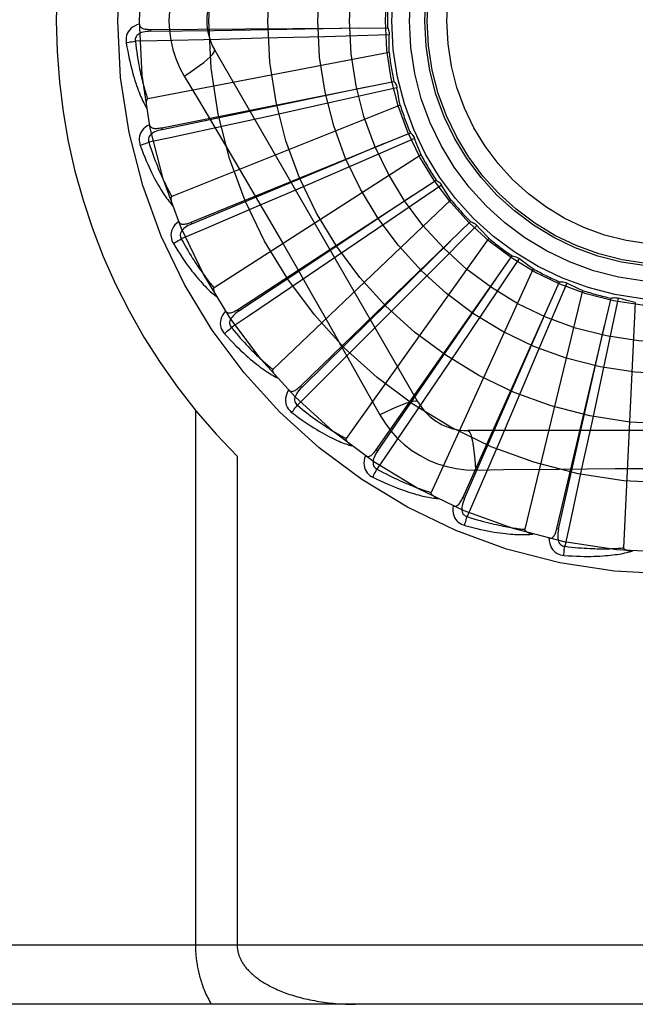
# Model space of a CAD drawing. Header units: inches. Extents: x 0 to 221, y 0 to 143.
# Tile 148 of 256: x 39.784 to 40.097, y 100.071 to 100.571. Entities that reach past the tile are written whole.
import ezdxf

# ---------------------------------------------------------------- set-up
doc = ezdxf.new("R2010")
doc.units = ezdxf.units.IN
doc.header["$LTSCALE"] = 12.1428571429
doc.header["$MEASUREMENT"] = 0
doc.linetypes.add('HIDDEN', pattern=[0.2, 0.1, -0.1])
doc.layers.add('LEFTHAND_DOOR_ASSEMBLY', color=7, linetype='CONTINUOUS')

msp = doc.modelspace()

# ---------------------------------------------------------------- linework, layer by layer
at = {"layer": 'LEFTHAND_DOOR_ASSEMBLY', "color": 8, "linetype": 'HIDDEN'}
for p, q in [((39.8504101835, 100.5662504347), (39.8504170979, 100.5652908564)), ((39.8504103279, 100.5662504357), (39.970759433, 100.5670618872)), ((39.90709098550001, 100.5617373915), (39.8853439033, 100.5611996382)), ((39.9388734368, 100.562572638), (39.90709098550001, 100.5617373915)), ((39.97165512, 100.5634941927), (39.9388734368, 100.562572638)), ((39.9716052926, 100.5545997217), (39.8488948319, 100.5309492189)), ((39.9862664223, 100.3768400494), (39.8828244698, 100.5560067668)), ((39.8560125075, 100.5162610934), (39.9740331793, 100.5398340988)), ((39.8674775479, 100.5425465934), (39.8747432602, 100.5303808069)), ((39.9755878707, 100.5365003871), (39.9435730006, 100.5293915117)), ((39.9435730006, 100.5293915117), (39.9125229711, 100.5225564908)), ((39.9772222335, 100.5277572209), (39.8612051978, 100.4813110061)), ((39.9125229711, 100.5225564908), (39.8912706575, 100.5179127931)), ((39.8560123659, 100.5162610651), (39.8562007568, 100.5153201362)), ((39.8709739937, 100.4682353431), (39.9824006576, 100.5137179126)), ((39.9845581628, 100.5107386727), (39.9544672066, 100.4976994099)), ((39.9496367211, 100.5001321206), (39.9692454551, 100.5083680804)), ((39.8713369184, 100.4673470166), (39.9496367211, 100.5001321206)), ((39.9878176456, 100.5024628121), (39.8826871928, 100.4348995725)), ((39.9544672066, 100.4976994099), (39.9252718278, 100.48511165)), ((39.8947540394, 100.4239089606), (39.9955594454, 100.4896572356)), ((39.9252718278, 100.48511165), (39.9052823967, 100.4765298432)), ((39.9982417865, 100.487140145), (39.9711623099, 100.4686417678)), ((40.0030085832, 100.4796307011), (39.9125644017, 100.3933923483)), ((39.8709738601, 100.4682352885), (39.8713369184, 100.4673470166)), ((39.9264931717, 100.3848840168), (40.0130339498, 100.4685216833)), ((39.9711623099, 100.4686417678), (39.9448767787, 100.4507562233)), ((40.0161441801, 100.4665577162), (39.9930549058, 100.4432688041)), ((40.0222460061, 100.4600860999), (39.9497569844, 100.3582895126)), ((39.9448767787, 100.4507562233), (39.9268727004, 100.4385464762)), ((39.9650442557, 100.3525709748), (40.0341925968, 100.4510751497)), ((40.0376183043, 100.449735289), (40.0193537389, 100.422497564)), ((40.0448346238, 100.4445354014), (39.992920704, 100.3308597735)), ((39.9930549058, 100.4432688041), (39.97062925, 100.4207319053)), ((40.0090139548, 100.3281377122), (40.0582706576, 100.4379481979)), ((40.0618880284, 100.4372808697), (40.0491083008, 100.4070787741)), ((40.0699580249, 100.4335406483), (40.0404955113, 100.3120945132)), ((40.0568130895, 100.3124673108), (40.0843978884, 100.4296152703)), ((40.0880761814, 100.4296445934), (40.0812431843, 100.3975697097)), ((39.8947539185, 100.4239088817), (39.8952785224, 100.4231053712)), ((40.096708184, 100.4274992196), (40.0907619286, 100.302671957)), ((39.97062925, 100.4207319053), (39.9552612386, 100.4053355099)), ((40.0193537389, 100.422497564), (40.0015984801, 100.396123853)), ((40.0491083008, 100.4070787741), (40.0366651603, 100.3778214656)), ((40.0015984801, 100.396123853), (39.9894219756, 100.3780972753)), ((40.0812431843, 100.3975697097), (40.0745618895, 100.3664862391)), ((39.9264930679, 100.3848839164), (39.9271602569, 100.3841942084)), ((40.0366651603, 100.3778214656), (40.0281202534, 100.3578162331)), ((39.8731806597, 100.3726118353), (39.8731806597, 100.1005901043)), ((40.0745618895, 100.3664862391), (40.0699574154, 100.3452253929)), ((40.2184094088, 100.362256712), (40.0115255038, 100.362256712)), ((39.8943938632, 100.3492226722), (39.8943938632, 100.1005901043)), ((39.9650441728, 100.3525708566), (39.9658298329, 100.3520198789)), ((40.015508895, 100.3422358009), (40.0296776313, 100.3424451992)), ((40.0090138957, 100.3281375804), (40.0098896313, 100.3277452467)), ((40.0568130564, 100.3124671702), (40.0577472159, 100.3122476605)), ((40.5984674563, 100.1005901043), (39.5064674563, 100.1005901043)), ((40.5984674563, 100.0705901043), (39.5364674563, 100.0705901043))]:
    msp.add_line(p, q, dxfattribs=at)
for points in [[(39.8674775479, 100.5986336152), (39.8651341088, 100.59427543), (39.8632024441, 100.5897539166), (39.861688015, 100.5850776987), (39.8606003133, 100.5802973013), (39.8599458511, 100.5754644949), (39.8597257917, 100.5705901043)], [(39.8597257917, 100.5705901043), (39.8599476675, 100.5657129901), (39.8606021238, 100.5608804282), (39.8616866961, 100.5561047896), (39.8631981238, 100.5514326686), (39.8651305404, 100.5469097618), (39.8674775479, 100.5425465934)], [(39.8447028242, 100.5689432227), (39.8434133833, 100.5685162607), (39.8422605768, 100.567999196), (39.8412364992, 100.5673893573), (39.8403511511, 100.5666933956), (39.8396046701, 100.5659137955), (39.8389984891, 100.5650621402), (39.8385336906, 100.5641402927), (39.8382006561, 100.563181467), (39.8380002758, 100.5622103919), (39.8379096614, 100.5612556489), (39.8379118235, 100.5603581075), (39.8380097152, 100.5595053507)], [(39.8504174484, 100.5652894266), (39.8493803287, 100.5652517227), (39.84840109, 100.5651679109), (39.8474774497, 100.5650349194), (39.8466131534, 100.564850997), (39.8458093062, 100.5646115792), (39.8450729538, 100.564316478), (39.8444065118, 100.5639662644), (39.8438275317, 100.5635580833), (39.8433543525, 100.5630909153), (39.8429879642, 100.5625703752), (39.842736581, 100.5619994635), (39.8425945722, 100.5614034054), (39.8425581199, 100.5608113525), (39.8426264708, 100.5602250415)], [(39.8447028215, 100.5689469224), (39.8447509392, 100.5684872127), (39.8448769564, 100.5680742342), (39.8450860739, 100.5677072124), (39.8453626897, 100.5673884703), (39.8456935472, 100.5671227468), (39.8460768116, 100.5669020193), (39.8465084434, 100.5667210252), (39.8469818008, 100.566576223), (39.8474904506, 100.5664637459), (39.8480297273, 100.5663793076), (39.8485933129, 100.5663179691), (39.8491797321, 100.5662778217), (39.8497849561, 100.5662548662), (39.8504103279, 100.5662504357)], [(39.8504170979, 100.5652908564), (39.8826825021, 100.5657851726), (39.9565582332, 100.5669845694)], [(39.970759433, 100.5670618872), (39.9710475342, 100.5665114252), (39.971280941, 100.5659385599), (39.9714610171, 100.56533748), (39.9715848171, 100.5647232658), (39.9716491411, 100.5641108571), (39.9716551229, 100.5634942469)], [(39.8380097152, 100.5595053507), (39.8383734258, 100.5573063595), (39.8387505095, 100.5552063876), (39.8391376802, 100.5532071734), (39.8395337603, 100.5513023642), (39.8399376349, 100.549487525), (39.8403476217, 100.5477587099), (39.840762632, 100.5461117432), (39.8411810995, 100.5445429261), (39.8416019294, 100.5430483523), (39.8420236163, 100.5416244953), (39.8424450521, 100.5402676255), (39.84286471, 100.5389744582), (39.8432808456, 100.5377411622), (39.843693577, 100.5365656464), (39.8441024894, 100.5354450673), (39.8445081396, 100.5343779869), (39.8449113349, 100.5333626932), (39.8453115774, 100.5323973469), (39.8457090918, 100.5314803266), (39.8461029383, 100.5306093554), (39.8464926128, 100.5297823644), (39.8468772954, 100.5289971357), (39.8472556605, 100.52825144), (39.8476289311, 100.5275432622), (39.8479983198, 100.5268696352), (39.8483629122, 100.5262313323)], [(39.8380097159, 100.5595053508), (39.8386168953, 100.5596297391), (39.8393124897, 100.5597568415), (39.8400727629, 100.5598821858), (39.8408884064, 100.5600042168), (39.8417498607, 100.5601212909), (39.8426263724, 100.5602291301)], [(39.8853439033, 100.5611996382), (39.8536711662, 100.5604734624), (39.842626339, 100.5602293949)], [(39.842626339, 100.5602293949), (39.8428494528, 100.5583925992), (39.843079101, 100.5566314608), (39.8433157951, 100.5549476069), (39.8435580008, 100.5533361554), (39.8438046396, 100.5517937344), (39.8440548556, 100.5503174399), (39.8443076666, 100.5489041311), (39.8445623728, 100.5475511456), (39.8448181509, 100.5462555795), (39.8450743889, 100.5450150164), (39.8453303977, 100.5438267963), (39.8455855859, 100.5426887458), (39.8458392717, 100.5415984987), (39.8460910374, 100.5405539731), (39.8463402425, 100.5395528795), (39.8465868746, 100.5385934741), (39.8468306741, 100.5376737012), (39.8470717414, 100.5367922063), (39.847310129, 100.5359473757), (39.8475457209, 100.5351379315), (39.8477784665, 100.5343624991), (39.8480082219, 100.5336197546), (39.8482348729, 100.5329083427), (39.8484582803, 100.5322269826), (39.8486782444, 100.5315737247), (39.8488948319, 100.5309492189)], [(39.9716052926, 100.5545997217), (39.9715672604, 100.5568274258), (39.9715628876, 100.5590524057), (39.9715921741, 100.5612746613), (39.97165512, 100.5634941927)], [(39.8674758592, 100.5425455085), (39.8703109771, 100.544408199), (39.8729419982, 100.546220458), (39.8752873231, 100.5479241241), (39.8773632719, 100.5495271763), (39.8791656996, 100.5510271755), (39.8806451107, 100.5523892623), (39.8817770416, 100.5535921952), (39.8825316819, 100.5546104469), (39.882884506, 100.5554231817), (39.882824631, 100.5560064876)], [(39.9740331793, 100.5398340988), (39.9744202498, 100.5393481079), (39.9747578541, 100.5388297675), (39.9750484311, 100.5382736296), (39.9752862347, 100.5376939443), (39.9754652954, 100.5371047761), (39.9755878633, 100.5365004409)], [(39.8562007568, 100.5153201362), (39.887789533, 100.5219117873), (39.960103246, 100.5370705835)], [(39.9772222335, 100.5277572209), (39.9767632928, 100.5299374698), (39.9763379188, 100.5321214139), (39.9759461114, 100.534309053), (39.9755878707, 100.5365003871)], [(39.8488948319, 100.5309492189), (39.8487341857, 100.5308851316), (39.8485973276, 100.5307862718), (39.8484857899, 100.5306490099), (39.8483949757, 100.5304842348), (39.8483215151, 100.5303008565), (39.84826325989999, 100.5301011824), (39.8482173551, 100.5298907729), (39.8481825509, 100.529668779), (39.8481567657, 100.5294359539), (39.84813964, 100.5291930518), (39.8481302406, 100.5289409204), (39.84812820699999, 100.5286800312), (39.8481328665, 100.5284115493), (39.8481442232, 100.5281342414), (39.848161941, 100.5278476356), (39.8481863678, 100.5275506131), (39.8482174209, 100.5272420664), (39.8482560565, 100.5269214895), (39.8483033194, 100.5265878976), (39.8483588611, 100.5262416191)], [(39.8747432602, 100.5303808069), (39.8891749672, 100.5059987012), (39.8963927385, 100.4937565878), (39.9035876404, 100.4814797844), (39.9107606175, 100.4691901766), (39.9178945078, 100.4568674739), (39.9250025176, 100.4445284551), (39.9320630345, 100.4321682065), (39.9391013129, 100.4197943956)], [(39.8498985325, 100.5178250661), (39.8487131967, 100.5171617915), (39.847679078, 100.5164359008), (39.8467889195, 100.5156432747), (39.8460512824, 100.5147923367), (39.84546583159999, 100.5138855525), (39.845031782, 100.5129345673), (39.8447498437, 100.5119414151), (39.8446042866, 100.5109368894), (39.8445913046, 100.5099454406), (39.844683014, 100.5089908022), (39.8448549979, 100.5081098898), (39.8451125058, 100.5072910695)], [(39.8562013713, 100.5153187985), (39.8551901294, 100.5150854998), (39.8542444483, 100.5148178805), (39.8533626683, 100.5145124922), (39.8525487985, 100.5141683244), (39.8518047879, 100.5137811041), (39.8511375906, 100.5133519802), (39.8505494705, 100.5128819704), (39.8500582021, 100.5123715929), (39.8496819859, 100.5118233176), (39.8494207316, 100.5112428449), (39.8492819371, 100.5106346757), (39.8492552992, 100.5100225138), (39.8493315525, 100.5094342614), (39.8495096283, 100.5088714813)], [(39.8912706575, 100.5179127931), (39.8603077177, 100.5112056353), (39.8495086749, 100.5088757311)], [(39.8498977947, 100.5178287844), (39.8500320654, 100.5173864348), (39.8502339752, 100.517004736), (39.8505087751, 100.5166839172), (39.8508407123, 100.5164232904), (39.8512158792, 100.5162249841), (39.85163399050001, 100.5160807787), (39.8520920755, 100.5159847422), (39.8525842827, 100.5159321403), (39.853105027, 100.5159179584), (39.8536505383, 100.5159371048), (39.8542155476, 100.5159835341), (39.8547989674, 100.5160550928), (39.8553975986, 100.5161470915), (39.8560125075, 100.5162610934)], [(39.9824006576, 100.5137179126), (39.9828727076, 100.5133139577), (39.9833023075, 100.5128688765), (39.9836928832, 100.5123777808), (39.9840360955, 100.5118535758), (39.9843234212, 100.511308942), (39.9845581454, 100.5107387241)], [(39.9878176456, 100.5024628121), (39.9869543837, 100.504516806), (39.9861233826, 100.5065807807), (39.9853246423, 100.5086547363), (39.9845581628, 100.5107386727)], [(39.8451125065, 100.5072910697), (39.8456851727, 100.5075281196), (39.8463441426, 100.5077845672), (39.847066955, 100.5080515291), (39.8478447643, 100.5083257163), (39.8486684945, 100.5086037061), (39.8495087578, 100.5088754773)], [(39.8451125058, 100.5072910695), (39.8458858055, 100.5052006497), (39.8466534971, 100.5032099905), (39.8474120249, 100.5013201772), (39.8481614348, 100.4995247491), (39.8489014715, 100.4978191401), (39.8496312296, 100.4961991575), (39.8503504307, 100.4946604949), (39.8510582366, 100.4931992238), (39.8517543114, 100.4918113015), (39.8524378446, 100.4904929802), (39.8531084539, 100.4892403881), (39.8537652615, 100.4880500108), (39.8544072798, 100.4869177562), (39.8550350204, 100.4858415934), (39.8556486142, 100.4848186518), (39.8562488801, 100.4838476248), (39.8568369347, 100.482926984), (39.8574126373, 100.4820548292), (39.8579765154, 100.4812296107), (39.8585280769, 100.480448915), (39.8590672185, 100.4797106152), (39.85959355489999, 100.4790123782), (39.8601062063, 100.4783517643), (39.8606067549, 100.4777270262), (39.861096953, 100.4771354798), (39.8615757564, 100.4765777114)], [(39.8495086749, 100.5088757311), (39.8500753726, 100.5071143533), (39.8506341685, 100.5054285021), (39.8511852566, 100.5038198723), (39.8517280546, 100.5022833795), (39.8522621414, 100.5008155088), (39.8527872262, 100.4994132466), (39.853302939, 100.4980733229), (39.8538090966, 100.4967929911), (39.8543054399, 100.4955692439), (39.8547918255, 100.4943995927), (39.85526808, 100.4932812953), (39.8557340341, 100.4922121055), (39.856189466, 100.4911895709), (39.8566343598, 100.4902115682), (39.8570685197, 100.4892757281), (39.8574922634, 100.4883803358), (39.8579057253, 100.4875233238), (39.8583092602, 100.486703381), (39.8587032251, 100.4859189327), (39.8590877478, 100.4851687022), (39.859463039, 100.4844513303), (39.8598292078, 100.4837654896), (39.8601863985, 100.4831098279), (39.8605347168, 100.482483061), (39.8608743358, 100.4818832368), (39.8612051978, 100.4813110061)], [(39.9955594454, 100.4896572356), (39.9960994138, 100.4893499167), (39.9966054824, 100.488994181), (39.9970819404, 100.488585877), (39.9975181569, 100.4881360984), (39.9979033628, 100.4876556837), (39.9982417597, 100.4871401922)], [(40.0030085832, 100.4796307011), (40.0017735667, 100.4814820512), (40.0005674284, 100.4833507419), (39.9993901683, 100.4852367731), (39.9982417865, 100.487140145)], [(39.8612051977, 100.4813110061), (39.8610595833, 100.4812176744), (39.8609439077, 100.4810947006), (39.8608603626, 100.4809388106), (39.8608023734, 100.4807598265), (39.8607649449, 100.4805658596), (39.860745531, 100.4803587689), (39.860740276, 100.4801434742), (39.8607481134, 100.4799189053), (39.8607668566, 100.4796854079), (39.86079601, 100.4794436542), (39.8608344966, 100.4791943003), (39.8608818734, 100.4789377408), (39.8609372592, 100.4786749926), (39.8610008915, 100.4784048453), (39.8610725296, 100.4781267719), (39.8611527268, 100.4778397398), (39.8612435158, 100.4775374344), (39.8613402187, 100.4772351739), (39.8614383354, 100.4769478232), (39.8615393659, 100.4766704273)], [(39.8952785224, 100.4231053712), (39.9221546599, 100.4409652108), (39.9836544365, 100.4819144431)], [(39.9052823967, 100.4765298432), (39.8761483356, 100.4640841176), (39.86598538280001, 100.4597525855)], [(39.8646745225, 100.4686139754), (39.8636361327, 100.4677383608), (39.8627580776, 100.4668298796), (39.8620340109, 100.4658831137), (39.861470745, 100.4649079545), (39.861067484, 100.4639067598), (39.8608212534, 100.4628908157), (39.8607323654, 100.4618622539), (39.8607795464, 100.4608483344), (39.860954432, 100.4598723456), (39.8612251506, 100.4589523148), (39.8615607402, 100.4581198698), (39.8619685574, 100.4573645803)], [(39.8646734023, 100.4686170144), (39.8648887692, 100.4682083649), (39.8651591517, 100.4678719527), (39.8654896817, 100.4676089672), (39.8658649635, 100.4674158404), (39.8662708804, 100.4672921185), (39.866708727, 100.4672296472), (39.8671767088, 100.4672220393), (39.8676699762, 100.4672635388), (39.8681839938, 100.4673481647), (39.8687160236, 100.4674702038), (39.8692620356, 100.4676227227), (39.8698213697, 100.4678034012), (39.870391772, 100.4680070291), (39.8709739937, 100.4682353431)], [(39.8713377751, 100.4673458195), (39.8703889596, 100.466925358), (39.8695110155, 100.4664836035), (39.8687029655, 100.466016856), (39.8679689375, 100.465524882), (39.8673116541, 100.4650038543), (39.8667377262, 100.4644562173), (39.8662491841, 100.4638833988), (39.8658633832, 100.4632892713), (39.8655977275, 100.4626797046), (39.8654510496, 100.4620602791), (39.86542986, 100.4614368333), (39.8655195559, 100.4608306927), (39.8657057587, 100.4602675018), (39.8659871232, 100.4597485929)], [(40.0130339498, 100.4685216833), (40.0136223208, 100.4683221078), (40.0141865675, 100.4680685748), (40.0147316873, 100.4677578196), (40.0152451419, 100.4673987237), (40.0157143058, 100.4669998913), (40.0161441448, 100.4665577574)], [(40.0222460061, 100.4600860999), (40.020681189, 100.46167212), (40.0191426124, 100.4632793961), (40.017630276, 100.4649079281), (40.0161441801, 100.4665577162)], [(39.861968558, 100.4573645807), (39.8624860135, 100.4577057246), (39.8630845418, 100.4580822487), (39.8637437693, 100.4584811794), (39.8644556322, 100.4588976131), (39.8652118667, 100.4593264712), (39.8659855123, 100.459752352)], [(39.86598538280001, 100.4597525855), (39.8668751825, 100.4581302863), (39.8677429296, 100.4565806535), (39.8685884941, 100.4551053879), (39.8694122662, 100.4536993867), (39.8702144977, 100.4523591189), (39.8709954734, 100.4510815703), (39.8717554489, 100.4498634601), (39.8724947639, 100.4487020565), (39.8732137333, 100.4475943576), (39.8739126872, 100.4465378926), (39.8745919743, 100.445529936), (39.8752518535, 100.4445682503), (39.8758925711, 100.4436503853), (39.8765145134, 100.4427742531), (39.8771179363, 100.4419374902), (39.8777034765, 100.4411384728), (39.8782716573, 100.4403751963), (39.878823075, 100.4396464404), (39.8793583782, 100.4389507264), (39.8798779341, 100.438286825), (39.8803822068, 100.4376534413), (39.8808715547, 100.4370492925), (39.88134637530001, 100.4364730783), (39.8818070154, 100.4359235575), (39.8822540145, 100.4353988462), (39.8826871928, 100.4348995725)], [(39.8619685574, 100.4573645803), (39.8631234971, 100.455458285), (39.8642540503, 100.4536488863), (39.86535652, 100.4519367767), (39.8664321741, 100.4503156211), (39.867481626, 100.4487808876), (39.8685047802, 100.4473282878), (39.8695021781, 100.4459535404), (39.8704737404, 100.4446526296), (39.8714199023, 100.4434215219), (39.8723405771, 100.4422563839), (39.8732361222, 100.4411533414), (39.8741063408, 100.4401087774), (39.8749510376, 100.4391184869), (39.8757710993, 100.4381805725), (39.8765671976, 100.4372922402), (39.877340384, 100.4364523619), (39.8780920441, 100.4356596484), (39.8788223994, 100.434912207), (39.8795322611, 100.4342086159), (39.8802216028, 100.4335464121), (39.8808907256, 100.4329234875), (39.8815396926, 100.4323374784), (39.8821681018, 100.4317858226), (39.8827778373, 100.4312671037), (39.8833711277, 100.4307790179), (39.8839468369, 100.4303219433)], [(39.9271602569, 100.3841942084), (39.9501707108, 100.40681764), (40.0028094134, 100.4586657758)], [(40.0341925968, 100.4510751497), (40.034808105, 100.4509905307), (40.0354101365, 100.4508483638), (40.0360042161, 100.450646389), (40.0365763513, 100.4503909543), (40.0371125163, 100.4500881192), (40.0376182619, 100.4497353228)], [(40.0448346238, 100.4445354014), (40.0429979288, 100.4457966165), (40.04118297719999, 100.4470836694), (40.039389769, 100.4483965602), (40.0376183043, 100.449735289)], [(39.9658298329, 100.3520198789), (39.9841429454, 100.3785892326), (40.0260180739, 100.4394623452)], [(39.8826871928, 100.4348995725), (39.8825618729, 100.4347803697), (39.8824715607, 100.4346377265), (39.8824190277, 100.4344688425), (39.8823959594, 100.4342821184), (39.8823959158, 100.4340845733), (39.8824160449, 100.433877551), (39.8824516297, 100.4336651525), (39.8825018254, 100.433446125), (39.8825644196, 100.4332203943), (39.8826387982, 100.4329885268), (39.8827237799, 100.4327509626), (39.8828188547, 100.4325080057), (39.8829229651, 100.4322604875), (39.8830365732, 100.4320072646), (39.88315954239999, 100.431747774), (39.8832926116, 100.4314811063), (39.883435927, 100.4312065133), (39.88359113, 100.4309229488), (39.883760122, 100.4306289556), (39.8839422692, 100.4303250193)], [(39.9268727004, 100.4385464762), (39.9006204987, 100.4208120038), (39.8914609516, 100.4146353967)], [(40.0582706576, 100.4379481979), (40.058891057, 100.4379815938), (40.0595091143, 100.4379559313), (40.0601306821, 100.4378700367), (40.0607408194, 100.4377274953), (40.0613246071, 100.4375316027), (40.0618879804, 100.4372808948)], [(40.0699580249, 100.4335406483), (40.0679158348, 100.4344314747), (40.0658901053, 100.4353517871), (40.0638808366, 100.4363015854), (40.0618880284, 100.4372808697)], [(40.0843978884, 100.4296152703), (40.0850007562, 100.429765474), (40.0856125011, 100.4298572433), (40.086239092, 100.4298905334), (40.0868651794, 100.4298660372), (40.0874754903, 100.4297841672), (40.0880761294, 100.4296446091)], [(40.096708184, 100.4274992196), (40.0945343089, 100.4279874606), (40.0923710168, 100.4285077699), (40.0902183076, 100.4290601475), (40.0880761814, 100.4296445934)], [(39.8884944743, 100.4230919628), (39.8887836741, 100.4227310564), (39.8891130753, 100.4224516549), (39.8894874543, 100.4222559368), (39.8898924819, 100.4221373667), (39.8903144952, 100.4220927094), (39.8907562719, 100.4221142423), (39.8912172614, 100.4221953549), (39.8916937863, 100.422329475), (39.8921825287, 100.4225098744), (39.8926818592, 100.4227304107), (39.8931891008, 100.4229834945), (39.8937040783, 100.4232667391), (39.8942255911, 100.4235746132), (39.8947540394, 100.4239089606)], [(40.0098896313, 100.3277452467), (40.0228435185, 100.3573002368), (40.0524415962, 100.4249982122)], [(39.8884967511, 100.4230885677), (39.8876428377, 100.4220322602), (39.8869525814, 100.4209740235), (39.8864207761, 100.4199073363), (39.8860522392, 100.4188432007), (39.885845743, 100.4177837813), (39.8857962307, 100.4167395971), (39.8859036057, 100.4157128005), (39.8861418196, 100.414726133), (39.8864982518, 100.4138008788), (39.8869381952, 100.412948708), (39.8874252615, 100.4121948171), (39.8879686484, 100.4115303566)], [(39.8952795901, 100.4231043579), (39.8944274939, 100.4225119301), (39.893649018, 100.4219120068), (39.892943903, 100.4213007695), (39.8923162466, 100.4206787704), (39.8917694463, 100.4200427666), (39.891309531, 100.4193964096), (39.8909382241, 100.4187414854), (39.8906718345, 100.4180850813), (39.8905263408, 100.4174362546), (39.8904995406, 100.4168002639), (39.8905967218, 100.4161840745), (39.8907995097, 100.4156058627), (39.8910889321, 100.4150880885), (39.8914634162, 100.4146318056)], [(39.9391013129, 100.4197943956), (39.9530697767, 100.3950427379), (39.9600077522, 100.3826985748), (39.9669361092, 100.3702793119)], [(39.887968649, 100.4115303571), (39.8884121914, 100.4119632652), (39.8889286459, 100.4124462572), (39.8895004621, 100.4129627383), (39.8901206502, 100.4135063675), (39.8907820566, 100.4140705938), (39.8914611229, 100.4146351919)], [(39.8914609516, 100.4146353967), (39.8926416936, 100.4132108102), (39.8937870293, 100.4118534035), (39.8948965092, 100.4105648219), (39.8959714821, 100.4093401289), (39.8970128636, 100.4081759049), (39.8980215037, 100.4070692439), (39.8989982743, 100.4060169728), (39.899944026, 100.4050164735), (39.9008596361, 100.404064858), (39.9017458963, 100.4031597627), (39.9026036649, 100.4022985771), (39.9034336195, 100.4014791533), (39.9042364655, 100.4006991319), (39.9050129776, 100.3999565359), (39.9057638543, 100.3992490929), (39.9064900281, 100.398575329), (39.9071923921, 100.3979333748), (39.9078717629, 100.3973221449), (39.9085290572, 100.3967403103), (39.9091648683, 100.396186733), (39.9097798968, 100.3956602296), (39.9103747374, 100.3951596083), (39.9109500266, 100.3946836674), (39.9115063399, 100.3942312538), (39.9120445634, 100.3938006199), (39.9125644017, 100.3933923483)], [(40.0577472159, 100.3122476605), (40.0648736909, 100.3437200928), (40.0811249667, 100.4157961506)], [(39.8879686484, 100.4115303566), (39.8894634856, 100.4098770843), (39.8909160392, 100.4083143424), (39.8923226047, 100.4068418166), (39.893685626, 100.4054535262), (39.8950065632, 100.4041451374), (39.896286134, 100.4029124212), (39.8975256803, 100.4017512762), (39.8987258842, 100.4006577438), (39.8998879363, 100.3996279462), (39.9010124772, 100.3986581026), (39.9021005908, 100.3977444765), (39.9031527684, 100.3968834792), (39.9041696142, 100.3960709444), (39.9051523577, 100.395305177), (39.9061021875, 100.3945835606), (39.9070203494, 100.3939051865), (39.9079084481, 100.393269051), (39.9087670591, 100.3926733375), (39.9095972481, 100.3921168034), (39.9103994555, 100.3915970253), (39.9111743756, 100.3911119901), (39.9119225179, 100.3906593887), (39.9126439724, 100.3902366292), (39.91334085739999, 100.3898426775), (39.9140157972, 100.389475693), (39.9146676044, 100.389135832)], [(39.9552612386, 100.4053355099), (39.9328397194, 100.3829532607), (39.9250146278, 100.3751548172)], [(39.9125644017, 100.3933923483), (39.9124639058, 100.3932515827), (39.9124022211, 100.3930944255), (39.9123825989, 100.3929186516), (39.9123952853, 100.3927309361), (39.9124326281, 100.3925369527), (39.9124915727, 100.392337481), (39.9125667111, 100.3921356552), (39.9126574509, 100.3919300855), (39.9127616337, 100.3917202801), (39.9128785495, 100.3915066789), (39.91300695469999, 100.3912894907), (39.9131462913, 100.3910689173), (39.9132953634, 100.3908455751), (39.9134548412, 100.3906184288), (39.9136246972, 100.3903868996), (39.9138058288, 100.3901502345), (39.9139986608, 100.3899075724), (39.9142045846, 100.3896586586), (39.9144253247, 100.3894028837), (39.9146603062, 100.3891404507)], [(39.9205019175, 100.3828967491), (39.9208538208, 100.3825973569), (39.9212299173, 100.3823854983), (39.9216345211, 100.3822641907), (39.9220546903, 100.382224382), (39.9224775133, 100.3822603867), (39.9229072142, 100.3823651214), (39.9233445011, 100.3825319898), (39.9237870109, 100.3827538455), (39.9242327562, 100.3830234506), (39.9246813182, 100.3833344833), (39.9251315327, 100.3836790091), (39.9255836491, 100.3840546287), (39.9260375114, 100.3844556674), (39.9264931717, 100.3848840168)], [(39.9271614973, 100.3841934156), (39.9264369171, 100.3834504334), (39.9257860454, 100.3827140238), (39.9252093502, 100.3819803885), (39.9247107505, 100.381250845), (39.9242941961, 100.380522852), (39.9239649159, 100.3798011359), (39.9237242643, 100.3790877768), (39.9235869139, 100.3783928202), (39.9235668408, 100.3777281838), (39.9236608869, 100.3770986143), (39.9238729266, 100.3765119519), (39.9241814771, 100.375982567), (39.9245636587, 100.3755289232), (39.9250177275, 100.3751517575)], [(39.9205042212, 100.3828942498), (39.9198656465, 100.3816954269), (39.9193881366, 100.380525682), (39.9190678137, 100.3793776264), (39.9189073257, 100.3782629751), (39.9189050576, 100.3771836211), (39.9190540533, 100.3761489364), (39.9193538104, 100.3751610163), (39.9197744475, 100.3742372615), (39.920299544, 100.3733961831), (39.9208928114, 100.372642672), (39.9215137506, 100.3719945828), (39.9221730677, 100.3714449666)], [(39.9221730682, 100.3714449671), (39.9225266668, 100.371953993), (39.9229423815, 100.3725259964), (39.9234061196, 100.373141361), (39.92391221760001, 100.3737925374), (39.9244548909, 100.3744717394), (39.9250148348, 100.3751546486)], [(39.9250146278, 100.3751548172), (39.926443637, 100.3739794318), (39.9278251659, 100.3728633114), (39.9291584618, 100.3718079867), (39.9304457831, 100.3708088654), (39.9316886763, 100.3698627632), (39.932888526, 100.3689669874), (39.9340467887, 100.3681185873), (39.9351647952, 100.367315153), (39.9362439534, 100.3665540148), (39.9372854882, 100.3658330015), (39.9382907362, 100.3651497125), (39.9392607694, 100.3645021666), (39.940196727, 100.3638881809), (39.9410997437, 100.3633059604), (39.9419709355, 100.3627534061), (39.9428114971, 100.3622292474), (39.9436226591, 100.3617318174), (39.9444054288, 100.361260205), (39.9451609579, 100.3608132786), (39.9458900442, 100.3603900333), (39.9465935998, 100.3599894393), (39.947272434, 100.3596104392), (39.9479273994, 100.3592519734), (39.9485592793, 100.3589130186), (39.9491692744, 100.3585920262), (39.9497569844, 100.3582895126)], [(39.9894219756, 100.3780972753), (39.971641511, 100.351876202), (39.9654336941, 100.3427377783)], [(39.986266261, 100.3768403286), (39.9858057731, 100.3771789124), (39.9849616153, 100.3772854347), (39.9837692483, 100.3771612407), (39.9822396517, 100.3768149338), (39.9803724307, 100.3762453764), (39.9781871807, 100.3754524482), (39.97571384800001, 100.374446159), (39.972986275, 100.3732374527), (39.9700312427, 100.3718347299), (39.9669343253, 100.3702783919)], [(39.9221730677, 100.3714449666), (39.9239537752, 100.3701044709), (39.92567583, 100.3688448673), (39.9273356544, 100.3676651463), (39.9289367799, 100.3665598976), (39.9304814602, 100.3655251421), (39.9319712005, 100.364556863), (39.9334080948, 100.3636512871), (39.9347935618, 100.3628046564), (39.9361295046, 100.3620133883), (39.9374172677, 100.3612738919), (39.9386586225, 100.360582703), (39.9398547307, 100.3599363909), (39.941006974, 100.359330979), (39.9421168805, 100.3587650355), (39.9431861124, 100.3582362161), (39.9442160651, 100.3577438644), (39.9452085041, 100.3572872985), (39.9461643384, 100.3568648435), (39.9470848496, 100.356475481), (39.9479709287, 100.3561169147), (39.9488236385, 100.3557872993), (39.9496439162, 100.3554844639), (39.9504323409, 100.3552058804), (39.9511911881, 100.3549509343), (39.9519233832, 100.3547183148), (39.95262773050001, 100.3545079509)], [(39.9669361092, 100.3702793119), (39.9695332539, 100.3660811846), (39.9724728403, 100.3621580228), (39.9757451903, 100.3585215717), (39.9793260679, 100.3551961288), (39.9831968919, 100.3521988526), (39.9873225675, 100.3495586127), (39.9916712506, 100.3473021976), (39.9962048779, 100.3454433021), (40.0008817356, 100.3439964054), (40.00567733, 100.3429729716), (40.0105581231, 100.3423855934), (40.015508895, 100.3422358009)], [(40.0115255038, 100.362256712), (40.0120491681, 100.3620273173), (40.0125636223, 100.3613494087), (40.0130522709, 100.3602546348), (40.0135171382, 100.3587568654), (40.0139574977, 100.356855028), (40.0143634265, 100.3545660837), (40.0147286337, 100.3519208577), (40.0150456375, 100.348954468), (40.0153083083, 100.3456947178), (40.015508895, 100.342235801)], [(39.9497569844, 100.3582895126), (39.9496849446, 100.3581322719), (39.9496541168, 100.3579662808), (39.9496681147, 100.3577899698), (39.9497160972, 100.3576080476), (39.9497894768, 100.3574246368), (39.9498851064, 100.3572399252), (39.9499970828, 100.3570559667), (39.9501250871, 100.3568712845), (39.9502670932, 100.3566849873), (39.9504223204, 100.3564973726), (39.9505895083, 100.3563084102), (39.9507680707, 100.3561181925), (39.9509567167, 100.3559270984), (39.9511563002, 100.3557342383), (39.9513669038, 100.3555390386), (39.9515895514, 100.3553409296), (39.9518292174, 100.355135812), (39.9520741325, 100.3549337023), (39.9523129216, 100.3547443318), (39.9525493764, 100.3545644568)], [(40.0281202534, 100.3578162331), (40.0156234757, 100.3287040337), (40.0112573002, 100.3185559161)], [(39.9595400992, 100.3494837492), (39.9591399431, 100.3481857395), (39.9588924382, 100.346946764), (39.9587951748, 100.3457588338), (39.9588485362, 100.3446339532), (39.9590505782, 100.3435736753), (39.9593926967, 100.3425858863), (39.9598740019, 100.3416725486), (39.9604618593, 100.3408450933), (39.9611366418, 100.3401185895), (39.9618617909, 100.3394909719), (39.9625941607, 100.3389721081), (39.9633455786, 100.3385572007)], [(39.9595370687, 100.3494858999), (39.9599394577, 100.3492584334), (39.9603489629, 100.3491215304), (39.960769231, 100.3490789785), (39.9611893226, 100.3491194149), (39.9615976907, 100.3492347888), (39.9619998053, 100.3494189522), (39.9623976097, 100.3496655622), (39.9627901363, 100.3499671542), (39.9631768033, 100.350316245), (39.9635583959, 100.3507065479), (39.9639352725, 100.3511300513), (39.9643081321, 100.3515844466), (39.9646778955, 100.352064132), (39.9650442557, 100.3525709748)], [(39.9658312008, 100.3520193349), (39.9652603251, 100.3511526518), (39.964760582, 100.3503063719), (39.9643331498, 100.3494768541), (39.9639816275, 100.3486661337), (39.9637103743, 100.3478724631), (39.9635236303, 100.3471014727), (39.9634223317, 100.3463554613), (39.9634189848, 100.3456470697), (39.9635250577, 100.3449906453), (39.9637365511, 100.3443902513), (39.9640557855, 100.3438543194), (39.9644589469, 100.3433928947), (39.9649200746, 100.3430197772), (39.9654373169, 100.3427353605)], [(40.0699574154, 100.3452253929), (40.0631959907, 100.3142742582), (40.0608292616, 100.3034832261)], [(39.963345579, 100.3385572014), (39.9635964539, 100.3391239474), (39.9638964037, 100.3397642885), (39.9642353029, 100.3404562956), (39.9646090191, 100.3411914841), (39.9650133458, 100.3419611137), (39.9654339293, 100.3427376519)], [(39.9654336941, 100.3427377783), (39.9670593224, 100.3418540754), (39.9686271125, 100.3410195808), (39.9701360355, 100.3402356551), (39.9715891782, 100.3394982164), (39.9729886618, 100.3388044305), (39.9743363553, 100.3381519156), (39.9756342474, 100.3375380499), (39.976884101, 100.3369607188), (39.9780878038, 100.3364175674), (39.9792469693, 100.3359066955), (39.9803633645, 100.3354259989), (39.9814384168, 100.334973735), (39.982473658, 100.3345479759), (39.9834705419, 100.3341471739), (39.9844305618, 100.3337694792), (39.985355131, 100.33341387), (39.9862457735, 100.3330789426), (39.9871036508, 100.3327639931), (39.9879301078, 100.332468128), (39.9887261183, 100.3321905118), (39.9894927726, 100.3319303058), (39.9902310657, 100.331686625), (39.99094203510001, 100.3314585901), (39.9916266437, 100.3312453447), (39.9922863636, 100.3310455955), (39.992920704, 100.3308597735)], [(40.0296776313, 100.3424451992), (40.0580090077, 100.3427523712), (40.0722198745, 100.3428820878), (40.0864493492, 100.342974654), (40.1006789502, 100.3430418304), (40.114917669, 100.3430586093), (40.1291575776, 100.343044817), (40.1433921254, 100.3429792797), (40.1576272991, 100.3428877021)], [(39.9633455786, 100.3385572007), (39.9653477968, 100.3375779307), (39.9672771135, 100.3366669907), (39.9691302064, 100.3358227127), (39.97091156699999, 100.3350404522), (39.9726241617, 100.3343167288), (39.9742702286, 100.333647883), (39.97585253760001, 100.333030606), (39.9773731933, 100.3324614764), (39.9788347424, 100.3319373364), (39.9802391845, 100.3314549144), (39.9815889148, 100.3310111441), (39.9828857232, 100.3306028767), (39.9841317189, 100.3302264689), (39.98532867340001, 100.3298808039), (39.9864786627, 100.3295638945), (39.9875831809, 100.32927536), (39.988644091, 100.3290148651), (39.9896626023, 100.3287809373), (39.9906401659, 100.3285728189), (39.9915780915, 100.328388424), (39.9924777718, 100.3282261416), (39.9933405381, 100.3280840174), (39.9941674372, 100.3279596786), (39.9949608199, 100.3278529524), (39.9957238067, 100.3277631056), (39.9964552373, 100.3276898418)], [(39.992920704, 100.3308597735), (39.9928797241, 100.3306917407), (39.9928808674, 100.3305229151), (39.9929279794, 100.3303524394), (39.9930095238, 100.3301828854), (39.9931162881, 100.3300166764), (39.9932451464, 100.3298534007), (39.9933899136, 100.3296939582), (39.9935505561, 100.3295368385), (39.9937252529, 100.3293807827), (39.9939131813, 100.3292259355), (39.9941131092, 100.3290720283), (39.9943244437, 100.3289190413), (39.9945458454, 100.328767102), (39.9947783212, 100.3286154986), (39.9950220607, 100.3284636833), (39.9952781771, 100.3283112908), (39.9955475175, 100.3281576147), (39.9958310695, 100.3280031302), (39.996130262, 100.3278481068), (39.9964446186, 100.3276924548)], [(40.0041935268, 100.3240646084), (40.0040462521, 100.3227143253), (40.0040376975, 100.3214508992), (40.0041670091, 100.3202660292), (40.0044322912, 100.3191715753), (40.004831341, 100.3181686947), (40.0053542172, 100.3172635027), (40.0059996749, 100.3164577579), (40.0067335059, 100.3157565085), (40.007533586, 100.315170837), (40.0083644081, 100.3146917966), (40.0091817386, 100.3143209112), (40.0099980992, 100.3140557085)], [(40.0041900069, 100.324066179), (40.0046282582, 100.3239189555), (40.0050563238, 100.3238620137), (40.0054770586, 100.3238997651), (40.00588189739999, 100.3240189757), (40.0062610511, 100.3242095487), (40.0066210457, 100.3244664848), (40.0069649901, 100.3247839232), (40.0072933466, 100.3251543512), (40.00760696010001, 100.3255703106), (40.0079077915, 100.3260257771), (40.0081977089, 100.3265129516), (40.0084778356, 100.3270296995), (40.0087501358, 100.3275706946), (40.0090139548, 100.3281377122)], [(40.0098910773, 100.3277449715), (40.0094945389, 100.3267859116), (40.0091639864, 100.3258603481), (40.0089012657, 100.3249649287), (40.0087095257, 100.324102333), (40.0085933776, 100.32327167), (40.0085559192, 100.3224792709), (40.0085976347, 100.32172757), (40.0087284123, 100.3210313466), (40.0089567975, 100.320406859), (40.0092780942, 100.3198573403), (40.0096929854, 100.3193915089), (40.0101761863, 100.3190147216), (40.0106995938, 100.3187356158), (40.0112613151, 100.3185542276)], [(40.0099980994, 100.3140557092), (40.0101371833, 100.3146596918), (40.0103105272, 100.315345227), (40.0105123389, 100.3160888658), (40.0107401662, 100.3168814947), (40.0109915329, 100.3177137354), (40.0112575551, 100.3185558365)], [(40.0099980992, 100.3140557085), (40.0121494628, 100.3134730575), (40.0142163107, 100.312943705), (40.0161956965, 100.3124653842), (40.0180929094, 100.312034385), (40.0199115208, 100.3116478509), (40.021654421, 100.3113026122), (40.0233249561, 100.3109959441), (40.0249258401, 100.3107248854), (40.0264601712, 100.3104868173), (40.0279305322, 100.3102789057), (40.02933985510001, 100.3100985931), (40.0306904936, 100.3099431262), (40.0319852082, 100.3098093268), (40.0332259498, 100.3096964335), (40.0344151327, 100.309602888), (40.0355542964, 100.3095285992), (40.0366453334, 100.3094735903), (40.03768971, 100.3094366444), (40.0386889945, 100.3094172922), (40.0396448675, 100.309413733), (40.0405590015, 100.3094246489), (40.0414330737, 100.3094483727), (40.0422685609, 100.3094827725), (40.0430678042, 100.3095281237), (40.0438340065, 100.3095842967), (40.0445660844, 100.309650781)], [(40.0112573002, 100.3185559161), (40.0130207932, 100.3179958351), (40.0147181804, 100.3174731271), (40.0163481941, 100.3169889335), (40.0179146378, 100.3165398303), (40.0194201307, 100.3161234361), (40.0208669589, 100.3157377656), (40.0222575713, 100.3153806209), (40.023594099, 100.3150502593), (40.0248788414, 100.3147447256), (40.0261137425, 100.3144624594), (40.0273009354, 100.3142017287), (40.0284421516, 100.3139610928), (40.0295392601, 100.3137389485), (40.0305939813, 100.313534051), (40.0316081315, 100.3133448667), (40.032583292, 100.3131706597), (40.0335212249, 100.3130103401), (40.0344232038, 100.3128634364), (40.0352907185, 100.3127293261), (40.0361248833, 100.3126073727), (40.0369269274, 100.3124969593), (40.0376979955, 100.312397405), (40.0384392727, 100.3123080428), (40.0391518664, 100.312228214), (40.0398374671, 100.3121569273), (40.0404955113, 100.3120945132)], [(40.0404955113, 100.3120945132), (40.0404870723, 100.3119217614), (40.0405201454, 100.3117562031), (40.0405986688, 100.3115977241), (40.0407108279, 100.3114466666), (40.040847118, 100.3113036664), (40.0410045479, 100.3111677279), (40.0411768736, 100.3110385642), (40.0413643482, 100.3109146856), (40.0415654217, 100.3107945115), (40.041779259, 100.3106780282), (40.0420047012, 100.310564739), (40.0422411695, 100.310454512), (40.04248732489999, 100.310347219), (40.0427442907, 100.3102423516), (40.0430123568, 100.3101394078), (40.0432926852, 100.3100382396), (40.04359165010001, 100.3099368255), (40.043893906, 100.3098402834), (40.0441845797, 100.3097536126), (40.0444686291, 100.3096751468)], [(40.0528475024, 100.307556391), (40.0533052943, 100.3074947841), (40.0537361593, 100.3075198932), (40.0541421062, 100.3076365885), (40.0545171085, 100.3078302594), (40.0548533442, 100.3080891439), (40.05515820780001, 100.3084095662), (40.055435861, 100.30878636), (40.0556881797, 100.3092122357), (40.055917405, 100.30968003), (40.0561266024, 100.3101841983), (40.0563190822, 100.3107174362), (40.0564963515, 100.3112778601), (40.0566613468, 100.3118606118), (40.0568130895, 100.3124673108)], [(40.0577486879, 100.3122476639), (40.0575408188, 100.3112308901), (40.0573914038, 100.3102594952), (40.0573028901, 100.309330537), (40.0572778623, 100.3084472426), (40.0573210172, 100.3076096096), (40.0574341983, 100.3068244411), (40.05761742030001, 100.3060942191), (40.0578775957, 100.3054353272), (40.0582200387, 100.3048653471), (40.0586395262, 100.3043865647), (40.059135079, 100.3040076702), (40.0596808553, 100.3037291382), (40.0602476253, 100.3035541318), (40.0608335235, 100.3034823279)], [(40.0528506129, 100.3075555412), (40.0529615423, 100.3062017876), (40.0531922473, 100.3049595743), (40.0535434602, 100.3038205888), (40.0540110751, 100.3027961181), (40.0545927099, 100.3018868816), (40.0552774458, 100.3010970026), (40.0560637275, 100.3004279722), (40.0569170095, 100.2998782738), (40.0578134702, 100.2994546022), (40.0587199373, 100.2991414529), (40.0595926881, 100.2989319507), (40.0604444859, 100.2988260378)], [(40.060444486, 100.2988260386), (40.0604667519, 100.2994454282), (40.0605072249, 100.3001513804), (40.0605646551, 100.3009197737), (40.0606383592, 100.3017411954), (40.0607276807, 100.3026059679), (40.0608295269, 100.3034831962)], [(40.0604444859, 100.2988260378), (40.062667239, 100.2986610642), (40.0647969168, 100.2985324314), (40.0668310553, 100.2984373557), (40.0687755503, 100.2983731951), (40.0706344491, 100.2983378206), (40.0724111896, 100.2983286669), (40.0741095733, 100.2983436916), (40.0757328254, 100.2983805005), (40.0772844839, 100.2984371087), (40.0787676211, 100.298511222), (40.0801856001, 100.298600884), (40.0815412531, 100.2987038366), (40.0828378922, 100.2988174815), (40.0840775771, 100.2989414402), (40.0852629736, 100.2990746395), (40.0863956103, 100.2992172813), (40.0874773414, 100.2993697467), (40.0885098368, 100.2995311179), (40.0894947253, 100.2997012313), (40.090433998, 100.2998786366), (40.0913295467, 100.3000623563), (40.0921833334, 100.3002510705), (40.0929972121, 100.3004429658), (40.0937734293, 100.3006387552), (40.0945151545, 100.3008389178), (40.0952214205, 100.3010427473)], [(40.0608292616, 100.3034832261), (40.06266688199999, 100.3032670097), (40.0644325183, 100.3030749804), (40.0661247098, 100.3029080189), (40.0677478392, 100.3027634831), (40.069304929, 100.30263953), (40.0707985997, 100.3025346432), (40.072231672, 100.3024471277), (40.0736065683, 100.3023756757), (40.0749259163, 100.3023188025), (40.0761919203, 100.3022753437), (40.0774070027, 100.3022440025), (40.0785731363, 100.3022236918), (40.0796924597, 100.302213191), (40.0807668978, 100.3022116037), (40.0817985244, 100.3022177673), (40.0827890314, 100.3022312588), (40.0837403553, 100.3022513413), (40.084653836, 100.302277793), (40.0855310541, 100.3023102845), (40.0863732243, 100.3023484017), (40.08718167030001, 100.3023917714), (40.087957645, 100.3024399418), (40.0887024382, 100.3024924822), (40.0894172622, 100.3025489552), (40.0901039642, 100.3026087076), (40.0907619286, 100.302671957)], [(40.0907619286, 100.302671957), (40.0907863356, 100.30250073), (40.0908501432, 100.3023444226), (40.0909572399, 100.3022036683), (40.0910959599, 100.3020765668), (40.0912568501, 100.3019619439), (40.0914371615, 100.3018582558), (40.0916308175, 100.301764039), (40.0918383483, 100.3016778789), (40.0920585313, 100.30159793), (40.0922905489, 100.3015240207), (40.0925333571, 100.3014554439), (40.0927864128, 100.3013919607), (40.0930484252, 100.3013331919), (40.0933205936, 100.3012788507), (40.0936032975, 100.3012284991), (40.0938977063, 100.3011822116), (40.0942044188, 100.3011396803), (40.0945255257, 100.3011016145), (40.0948636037, 100.3010686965), (40.0952177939, 100.3010406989)], [(39.8731806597, 100.1005901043), (39.8731843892, 100.099917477), (39.8731957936, 100.0992425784), (39.8732148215, 100.0985655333), (39.8732416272, 100.0978859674), (39.8732763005, 100.0972036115), (39.8733189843, 100.0965182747), (39.8733697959, 100.095829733), (39.873428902, 100.0951378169), (39.8734964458, 100.0944423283), (39.8735726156, 100.0937431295), (39.8736575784, 100.0930400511), (39.8737515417, 100.0923329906), (39.8738546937, 100.0916218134), (39.8739672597, 100.0909064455), (39.874089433, 100.0901868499), (39.8742214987, 100.089462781), (39.8743636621, 100.0887342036), (39.8745163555, 100.0880004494), (39.8746799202, 100.087260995), (39.874854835, 100.0865153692), (39.8750415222, 100.0857630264), (39.8752404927, 100.0850036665), (39.8754522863, 100.084236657), (39.8756772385, 100.0834624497), (39.8759158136, 100.0826809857), (39.8761681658, 100.0818931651), (39.8764345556, 100.0810996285), (39.8767151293, 100.0803010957), (39.8770100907, 100.0794982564), (39.8773195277, 100.0786918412), (39.8776435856, 100.0778825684), (39.8779822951, 100.0770711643), (39.8783357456, 100.0762583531), (39.8787039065, 100.0754448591), (39.8790868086, 100.074631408), (39.8794843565, 100.0738187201), (39.8798965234, 100.0730075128), (39.8803231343, 100.0721985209), (39.880763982, 100.0713928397), (39.8812191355, 100.0705901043)], [(39.8943938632, 100.1005901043), (39.8943977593, 100.1002523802), (39.8944089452, 100.099917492), (39.8944273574, 100.0995866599), (39.8944531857, 100.0992563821), (39.8944865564, 100.0989231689), (39.8945275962, 100.0985882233), (39.8945764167, 100.0982516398), (39.8946331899, 100.0979132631), (39.8946980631, 100.0975729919), (39.8947712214, 100.0972307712), (39.8948528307, 100.0968865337), (39.8949430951, 100.0965402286), (39.895042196, 100.0961918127), (39.8951503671, 100.0958412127), (39.8952677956, 100.0954884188), (39.8953948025, 100.0951332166), (39.8955316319, 100.0947754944), (39.8956787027, 100.0944149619), (39.8958363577, 100.0940513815), (39.8960050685, 100.0936845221), (39.8961852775, 100.0933140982), (39.8963774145, 100.0929400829), (39.8965819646, 100.0925622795), (39.8967992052, 100.0921809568), (39.8970295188, 100.0917962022), (39.8972730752, 100.0914083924), (39.8975301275, 100.0910178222), (39.8978008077, 100.0906248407), (39.8980853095, 100.090229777), (39.898383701, 100.0898329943), (39.8986960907, 100.0894348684), (39.8990225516, 100.0890356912), (39.8993632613, 100.0886356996), (39.8997180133, 100.0882354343), (39.900086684, 100.0878354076), (39.9004692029, 100.0874359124), (39.90086467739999, 100.0870380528), (39.90127544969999, 100.0866398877), (39.9017031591, 100.0862400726), (39.9021490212, 100.0858381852), (39.9026154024, 100.0854327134), (39.90310049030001, 100.0850258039), (39.903603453, 100.0846187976), (39.9041237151, 100.0842124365), (39.9046601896, 100.0838079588), (39.9052135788, 100.0834050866), (39.9057841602, 100.0830039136), (39.9063721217, 100.0826046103), (39.9069776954, 100.0822073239), (39.907601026, 100.0818122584), (39.9082422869, 100.0814196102), (39.9089016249, 100.0810295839), (39.9095792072, 100.0806423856), (39.9102751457, 100.0802582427), (39.9109895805, 100.0798773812), (39.9117225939, 100.0795000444), (39.9124743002, 100.0791264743), (39.9132447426, 100.0787569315), (39.9140340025, 100.0783916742), (39.91484208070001, 100.0780309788), (39.9156690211, 100.0776751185), (39.9165147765, 100.0773243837), (39.9173793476, 100.0769790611), (39.9182626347, 100.0766394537), (39.9191645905, 100.0763058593), (39.9200850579, 100.0759785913), (39.9210239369, 100.0756579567), (39.9219810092, 100.0753442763), (39.9229561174, 100.0750378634), (39.9239489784, 100.0747390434), (39.9249593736, 100.0744481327), (39.9259869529, 100.0741654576), (39.9270314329, 100.0738913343), (39.9280923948, 100.0736260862), (39.9291694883, 100.0733700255), (39.930262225, 100.0731234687), (39.9313701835, 100.07288672), (39.9324928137, 100.0726600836), (39.9336296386, 100.0724438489), (39.9347800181, 100.0722383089), (39.935943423, 100.072043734), (39.9371190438, 100.0718604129), (39.9383062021, 100.0716886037), (39.9395039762, 100.0715285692), (39.9407115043, 100.0713805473), (39.9419279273, 100.0712447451), (39.9431523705, 100.0711213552), (39.9443840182, 100.071010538), (39.945622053, 100.0709124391), (39.9468656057, 100.0708271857), (39.9481138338, 100.0707548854), (39.9493658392, 100.0706956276), (39.9506207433, 100.0706494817), (39.9518776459, 100.0706164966), (39.953135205, 100.0705967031), (39.9543938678, 100.0705901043)]]:
    msp.add_lwpolyline(points, dxfattribs=at)
for radius in [0.2812500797, 0.2702837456, 0.235, 0.205, 0.179592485, 0.1635, 0.1452498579, 0.1420000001, 0.133, 0.12525, 0.124, 0.1139999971]:
    msp.add_circle((40.1149674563, 100.5705901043), radius, dxfattribs=at)
for centre, radius, start, end in [((40.1149674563, 100.5705901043), 0.3125, 134.8970822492, 225.1029177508), ((39.9080835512, 100.5705901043), 0.0291666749, 149.9999999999, 209.9999999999), ((40.1149674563, 100.5705901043), 0.1442511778, 175.4552815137, 181.401528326), ((40.1149674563, 100.5705901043), 0.1442511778, 186.3643724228, 192.3106192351), ((40.1149674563, 100.5705901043), 0.1442511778, 197.2734633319, 203.2197101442), ((40.1149674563, 100.5705901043), 0.1442511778, 208.182554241, 214.1288010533), ((40.1149674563, 100.5705901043), 0.1442511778, 219.0916451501, 225.0378919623), ((40.1149674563, 100.5705901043), 0.1442511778, 230.0007360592, 235.9469828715), ((40.1149674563, 100.5705901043), 0.1442511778, 240.9098269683, 246.8560737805), ((40.1149674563, 100.5705901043), 0.1442511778, 251.8189178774, 257.7651646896), ((40.0115255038, 100.3914233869), 0.0291666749, 210, 270)]:
    msp.add_arc(centre, radius, start, end, dxfattribs=at)

doc.saveas('drawing.dxf')
